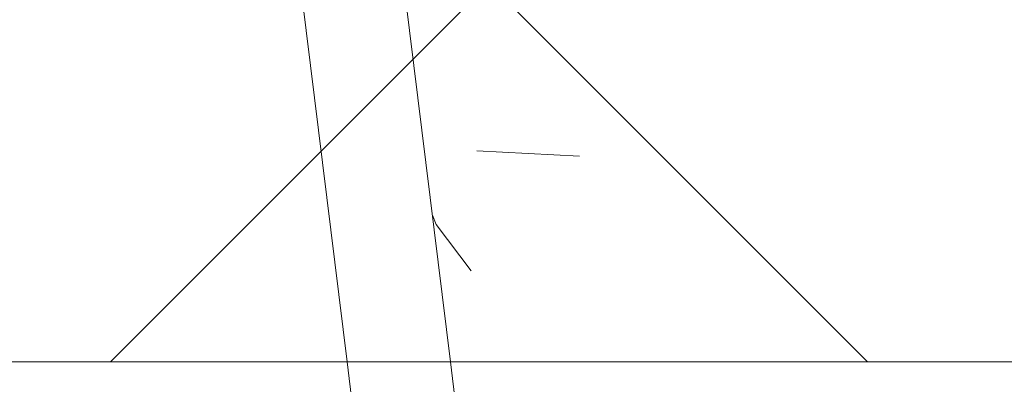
# Model space of a CAD drawing. Header units: millimetres. Extents: x -6861 to -4247, y -337 to 6932.
# Tile 130 of 134: x -6129.46 to -6112.18, y 6622.1 to 6628.5. Entities that reach past the tile are written whole.
import ezdxf

# ---------------------------------------------------------------- set-up
doc = ezdxf.new("R2010")
doc.units = ezdxf.units.MM
for name, color, linetype, lineweight in [('A-DETL-GENF', 7, 'Continuous', 9), ('E-LITE-EQPM', 7, 'Continuous', 20), ('Imports in Families', 7, 'Continuous', 9)]:
    doc.layers.add(name, color=color, linetype=linetype, lineweight=lineweight)

# ---------------------------------------------------------------- blocks, each defined once
blk = doc.blocks.new('01 TEIDE FRAME 1 GLB - 00 Without frame 3L WHITE-676793-Planta_PDF')
at = {"layer": 'Imports in Families', "color": 254, "true_color": 0xcccccc}
for p, q in [((-3235.679, 6622.496), (-3238.525, 6645.518)), ((-3240.312, 6645.298), (-3237.493, 6622.496)), ((-3235.215, 6626.195), (-3233.417, 6626.102)), ((-3235.929, 6624.901), (-3235.997, 6625.069)), ((-3235.318, 6624.092), (-3235.929, 6624.901)), ((-3237.493, 6622.496), (-3236.875, 6617.496)), ((-3235.061, 6617.496), (-3235.679, 6622.496))]:
    blk.add_line(p, q, dxfattribs=at)
blk = doc.blocks.new('01 TEIDE FRAME 1 GLB - 00 Without frame 3L WHITE-V1-Planta_PDF')
at = {"layer": 'Imports in Families', "color": 254, "true_color": 0xcccccc}
for p, q in [((-3235.679, 6622.496), (-3238.525, 6645.518)), ((-3240.312, 6645.298), (-3237.493, 6622.496)), ((-3235.215, 6626.195), (-3233.417, 6626.102)), ((-3235.929, 6624.901), (-3235.997, 6625.069)), ((-3235.318, 6624.092), (-3235.929, 6624.901)), ((-3237.493, 6622.496), (-3236.875, 6617.496)), ((-3235.061, 6617.496), (-3235.679, 6622.496))]:
    blk.add_line(p, q, dxfattribs=at)

msp = doc.modelspace()

# ---------------------------------------------------------------- hatches: boundary and pattern name
at = {"layer": 'A-DETL-GENF', "true_color": 0xaaaaaa}
h = msp.add_hatch(dxfattribs=at)
h.set_pattern_fill('FP_1', color=253, style=0, pattern_type=2)
h.set_pattern_definition([(45, (-2886.22, 0), (-10.606602, 10.606602), []), (135, (-2886.22, 0), (-10.606602, -10.606602), [])])
h.paths.add_polyline_path([(-6135.18, 6266.896), (-5897.28, 6266.896), (-5897.28, 6892.496), (-6135.18, 6892.496), (-6135.18, 6622.496), (-5940.18, 6622.496), (-5940.18, 6536.496), (-6155.18, 6536.496), (-6155.18, 6491.996), (-6135.18, 6491.996), (-6135.18, 6291.975)])

# ---------------------------------------------------------------- linework, layer by layer
at = {"layer": 'E-LITE-EQPM', "color": 253, "true_color": 0xaaaaaa}
msp.add_line((-6135.18, 6622.496), (-5940.18, 6622.496), dxfattribs=at)

# ---------------------------------------------------------------- block references
at = {"layer": 'E-LITE-EQPM'}
for name in ['01 TEIDE FRAME 1 GLB - 00 Without frame 3L WHITE-676793-Planta_PDF', '01 TEIDE FRAME 1 GLB - 00 Without frame 3L WHITE-V1-Planta_PDF']:
    msp.add_blockref(name, (-2886.221, 0), dxfattribs=at)

doc.saveas('drawing.dxf')
